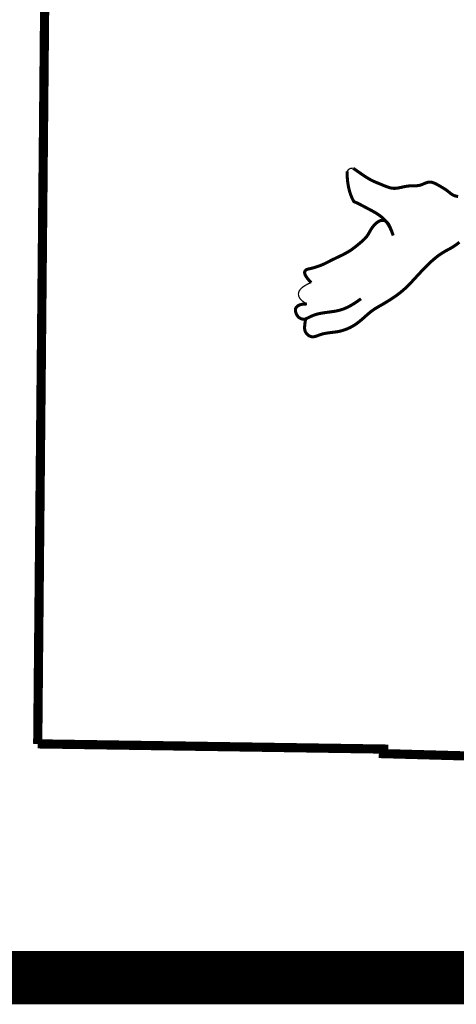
# Model space of a CAD drawing. Header units: feet. Extents: x 32.3 to 40.8, y 4.2 to 15.2.
# Tile 3 of 169: x 38.835 to 39.163, y 5.495 to 6.235. Entities that reach past the tile are written whole.
import ezdxf

# ---------------------------------------------------------------- set-up
doc = ezdxf.new("R2010")
doc.units = ezdxf.units.FT
doc.header["$MEASUREMENT"] = 0
for name, color, linetype in [('BELMONT-BORDER', 7, 'Continuous'), ('BORDER', 7, 'Continuous'), ('FACE', 7, 'Continuous')]:
    doc.layers.add(name, color=color, linetype=linetype)

msp = doc.modelspace()

# ---------------------------------------------------------------- linework, layer by layer
at = {"layer": 'BELMONT-BORDER', "color": 7, "const_width": 0.00691}
for points in [[(38.84824, 5.69069), (38.85705, 6.62611), (39.12438, 6.62867), (39.12451, 6.61865), (39.93976, 6.59573), (39.93983, 6.60994), (40.09022, 6.60697)], [(38.84824, 5.69069), (39.10842, 5.68678), (39.10831, 5.68335), (39.3673, 5.67613), (39.36712, 5.67101), (39.82875, 5.6571)]]:
    msp.add_lwpolyline(points, dxfattribs=at)
at = {"layer": 'BORDER', "color": 7, "const_width": 0.04}
msp.add_lwpolyline([(32.76146, 5.51478), (40.26146, 5.51478)], dxfattribs=at)
at = {"layer": 'FACE', "color": 7}
for points, const_width in [([(39.11565, 6.07309), (39.11453, 6.07612), (39.11338, 6.07871), (39.11219, 6.0809), (39.11098, 6.08274), (39.10975, 6.08429), (39.10851, 6.0856), (39.10727, 6.08673), (39.10602, 6.08772), (39.10478, 6.08862), (39.10355, 6.08945), (39.10232, 6.09021), (39.1011, 6.09093), (39.09988, 6.09161), (39.09866, 6.09227), (39.09744, 6.09291), (39.09623, 6.09354), (39.09502, 6.09418), (39.09382, 6.09482), (39.09266, 6.09544), (39.09156, 6.09602), (39.09053, 6.09656), (39.08959, 6.09704), (39.08876, 6.09744), (39.08807, 6.09776), (39.08751, 6.09799), (39.08707, 6.09815), (39.08672, 6.09828), (39.08645, 6.09841), (39.08621, 6.09858), (39.08598, 6.09883), (39.08574, 6.09918), (39.08546, 6.09968), (39.08512, 6.10035), (39.08473, 6.10119), (39.0843, 6.10219), (39.08384, 6.10335), (39.08338, 6.10466), (39.08292, 6.1061), (39.08249, 6.10768), (39.08209, 6.10938), (39.08174, 6.11119), (39.08144, 6.11312), (39.08122, 6.11515), (39.08106, 6.11728), (39.08098, 6.1195), (39.08098, 6.12126)], 0.0023), ([(39.08098, 6.12126), (39.08124, 6.12171), (39.0815, 6.12208), (39.08176, 6.12239), (39.08202, 6.12265), (39.08228, 6.12286), (39.08252, 6.12303), (39.08276, 6.12318), (39.08299, 6.12331), (39.0832, 6.12342), (39.08341, 6.12352), (39.08364, 6.12361), (39.0839, 6.12367), (39.0842, 6.12372), (39.08456, 6.12375), (39.08499, 6.12375), (39.08551, 6.12372)], 0.000969), ([(39.08551, 6.12372), (39.08768, 6.12221), (39.09013, 6.1205), (39.09218, 6.1191), (39.09389, 6.11794), (39.09534, 6.11699), (39.09661, 6.1162), (39.09776, 6.11552), (39.09886, 6.11492), (39.09994, 6.11437), (39.10098, 6.11387), (39.10201, 6.11341), (39.10303, 6.11298), (39.10405, 6.11256), (39.10506, 6.11215), (39.10609, 6.11173), (39.10712, 6.1113), (39.10817, 6.11086), (39.10921, 6.11044), (39.11025, 6.11003), (39.11127, 6.10966), (39.11227, 6.10932), (39.11324, 6.10904), (39.11417, 6.10882), (39.11506, 6.10868), (39.11591, 6.1086), (39.11674, 6.10858), (39.11755, 6.10862), (39.11835, 6.1087), (39.11915, 6.10882), (39.11997, 6.10898), (39.1208, 6.10915), (39.12166, 6.10934), (39.12255, 6.10953), (39.12347, 6.10973), (39.1244, 6.10992), (39.12534, 6.11009), (39.1263, 6.11024), (39.12727, 6.11036), (39.12824, 6.11045), (39.12921, 6.11049), (39.13017, 6.1105), (39.13114, 6.1105), (39.1321, 6.11051), (39.13305, 6.11054), (39.13399, 6.11061), (39.13492, 6.11073), (39.13583, 6.11094), (39.13674, 6.11122), (39.13763, 6.11156), (39.13851, 6.11194), (39.13938, 6.11233), (39.14025, 6.11268), (39.14112, 6.11299), (39.14199, 6.11321), (39.14287, 6.11332), (39.14375, 6.1133), (39.14463, 6.11316), (39.14552, 6.11291), (39.14641, 6.11258), (39.14729, 6.11218), (39.14817, 6.11173), (39.14904, 6.11126), (39.1499, 6.11077), (39.15074, 6.11029), (39.15156, 6.10982), (39.15236, 6.10935), (39.15314, 6.10888), (39.15389, 6.10842), (39.15462, 6.10796), (39.15531, 6.10749), (39.15596, 6.10702), (39.15658, 6.10655), (39.15717, 6.10609), (39.15773, 6.10563), (39.15828, 6.10518), (39.15881, 6.10476), (39.15934, 6.10436), (39.15987, 6.104), (39.16041, 6.10367), (39.16097, 6.10339), (39.16153, 6.10315), (39.16211, 6.10295), (39.1627, 6.10279), (39.16329, 6.10265), (39.16389, 6.10254), (39.1645, 6.10245)], 0.0023), ([(39.11565, 6.07309), (39.11462, 6.07604), (39.11371, 6.07838), (39.1129, 6.08019), (39.11218, 6.08155), (39.11152, 6.08253), (39.1109, 6.08322), (39.11032, 6.08368), (39.10974, 6.084), (39.10916, 6.08424), (39.10857, 6.08441), (39.10797, 6.0845), (39.10736, 6.08452), (39.10675, 6.08445), (39.10611, 6.08431), (39.10547, 6.08408), (39.10481, 6.08376), (39.10414, 6.08335), (39.10346, 6.08286), (39.10277, 6.0823), (39.1021, 6.08167), (39.10144, 6.081), (39.10081, 6.08028), (39.1002, 6.07952), (39.09964, 6.07874), (39.09911, 6.07795), (39.09862, 6.07714), (39.09816, 6.07633), (39.0977, 6.07553), (39.09724, 6.07473), (39.09678, 6.07394), (39.09629, 6.07318), (39.09576, 6.07244), (39.09519, 6.07172), (39.09459, 6.07104), (39.09395, 6.07037), (39.09328, 6.06973), (39.09259, 6.0691), (39.09188, 6.06848), (39.09116, 6.06787), (39.09043, 6.06726), (39.0897, 6.06665), (39.08897, 6.06605), (39.08824, 6.06545), (39.0875, 6.06485), (39.08675, 6.06426), (39.086, 6.06369), (39.08523, 6.06312), (39.08445, 6.06257), (39.08365, 6.06203), (39.08284, 6.0615), (39.08201, 6.06099), (39.08116, 6.06048), (39.08028, 6.05999), (39.07938, 6.0595), (39.07846, 6.05901), (39.0775, 6.05852), (39.07652, 6.05804), (39.07551, 6.05755), (39.07449, 6.05706), (39.07346, 6.05658), (39.07243, 6.05609), (39.07141, 6.05561), (39.0704, 6.05512), (39.06942, 6.05464), (39.06846, 6.05415), (39.06753, 6.05367), (39.0666, 6.05319), (39.06568, 6.05271), (39.06475, 6.05225), (39.0638, 6.05179), (39.06283, 6.05135), (39.06182, 6.05091), (39.06077, 6.0505), (39.0597, 6.0501), (39.05861, 6.04972), (39.05754, 6.04938), (39.0565, 6.04906), (39.0555, 6.04877), (39.05458, 6.04853), (39.05374, 6.04832), (39.053, 6.04816), (39.05236, 6.04803), (39.05179, 6.0479), (39.0513, 6.04778), (39.05085, 6.04763), (39.05044, 6.04743), (39.05007, 6.04719), (39.0497, 6.04687), (39.04935, 6.04645), (39.04908, 6.0459), (39.04898, 6.04519), (39.04914, 6.04427), (39.04962, 6.0431), (39.05053, 6.04165), (39.05193, 6.03987), (39.05392, 6.03773)], 0.0023), ([(39.04972, 6.01), (39.0494, 6.008), (39.04918, 6.00631), (39.04904, 6.0049), (39.049, 6.00372), (39.04904, 6.00273), (39.04918, 6.00189), (39.04941, 6.00115), (39.04972, 6.00047), (39.05013, 5.99981), (39.05062, 5.99918), (39.05118, 5.9986), (39.05181, 5.99808), (39.05248, 5.99764), (39.05321, 5.99729), (39.05396, 5.99704), (39.05474, 5.99691), (39.05554, 5.99692), (39.05635, 5.99703), (39.05719, 5.99724), (39.05805, 5.99752), (39.05895, 5.99784), (39.05988, 5.99819), (39.06084, 5.99853), (39.06185, 5.99886), (39.0629, 5.99914), (39.06399, 5.99938), (39.0651, 5.99959), (39.06622, 5.99977), (39.06734, 5.99992), (39.06844, 6.00006), (39.06953, 6.00019), (39.07058, 6.00032), (39.07159, 6.00044), (39.07257, 6.00057), (39.07353, 6.00072), (39.07448, 6.00088), (39.07544, 6.00108), (39.07642, 6.00132), (39.07744, 6.0016), (39.0785, 6.00194), (39.07962, 6.00233), (39.08079, 6.00279), (39.08201, 6.00332), (39.08327, 6.00392), (39.08456, 6.0046), (39.08587, 6.00535), (39.08719, 6.00619), (39.08852, 6.00712), (39.08985, 6.00813), (39.09118, 6.00921), (39.0925, 6.01033), (39.09379, 6.01146), (39.09507, 6.01259), (39.09632, 6.01369), (39.09753, 6.01473), (39.0987, 6.01569), (39.09984, 6.01655), (39.10094, 6.01733), (39.10205, 6.01805), (39.10317, 6.01874), (39.10433, 6.01943), (39.10554, 6.02013), (39.10684, 6.02087), (39.10824, 6.02168), (39.10975, 6.02257), (39.11135, 6.02355), (39.11303, 6.02459), (39.11474, 6.0257), (39.11647, 6.02687), (39.11819, 6.02807), (39.11987, 6.02931), (39.12149, 6.03058), (39.12302, 6.03186), (39.12448, 6.03316), (39.12588, 6.03448), (39.12725, 6.03583), (39.12859, 6.03721), (39.12992, 6.03863), (39.13127, 6.04008), (39.13264, 6.04158), (39.13405, 6.04311), (39.1355, 6.04468), (39.13697, 6.04625), (39.13846, 6.0478), (39.13994, 6.04933), (39.14141, 6.05081), (39.14286, 6.05222), (39.14427, 6.05355), (39.14564, 6.05477), (39.14697, 6.05589), (39.14825, 6.05692), (39.14948, 6.05785), (39.15067, 6.05871), (39.15182, 6.05948), (39.15292, 6.06019), (39.15397, 6.06083), (39.15498, 6.06141), (39.15596, 6.06194), (39.15691, 6.06246), (39.15786, 6.06297), (39.15881, 6.0635), (39.15978, 6.06406), (39.16077, 6.06467), (39.16181, 6.06536), (39.1629, 6.06613), (39.16411, 6.06701), (39.16548, 6.068)], 0.0023), ([(39.05392, 6.03773), (39.05152, 6.03667), (39.0495, 6.03559), (39.04786, 6.03451), (39.04655, 6.03343), (39.04557, 6.03234), (39.0449, 6.03126), (39.0445, 6.03019), (39.04436, 6.02912), (39.04446, 6.02807), (39.04478, 6.02703), (39.04532, 6.02602), (39.04605, 6.02505), (39.04697, 6.02412), (39.04805, 6.02323), (39.0493, 6.02241), (39.05068, 6.02165)], 0.000969), ([(39.05068, 6.02165), (39.04757, 6.02144), (39.04527, 6.02091), (39.04369, 6.02011), (39.0427, 6.01911), (39.0422, 6.01799), (39.04209, 6.01682), (39.04225, 6.01567), (39.04258, 6.0146), (39.04298, 6.01368), (39.04343, 6.01291), (39.04391, 6.01226), (39.04442, 6.01173), (39.04494, 6.0113), (39.04547, 6.01096), (39.04599, 6.01069), (39.04649, 6.01049), (39.04696, 6.01033), (39.04741, 6.01022), (39.04784, 6.01015), (39.04826, 6.01013), (39.04869, 6.01015), (39.04912, 6.01022), (39.04957, 6.01033), (39.05004, 6.01049), (39.05054, 6.01069), (39.05107, 6.01093), (39.05163, 6.01121), (39.05222, 6.0115), (39.05285, 6.01181), (39.0535, 6.01213), (39.05418, 6.01245), (39.05489, 6.01276), (39.05563, 6.01305), (39.05641, 6.01333), (39.05722, 6.0136), (39.05806, 6.01385), (39.05895, 6.01408), (39.05987, 6.0143), (39.06083, 6.01451), (39.06184, 6.0147), (39.06289, 6.01488), (39.06398, 6.01504), (39.0651, 6.0152), (39.06625, 6.01535), (39.06741, 6.0155), (39.06857, 6.01566), (39.06974, 6.01582), (39.0709, 6.016), (39.07204, 6.01619), (39.07318, 6.0164), (39.07432, 6.01665), (39.07546, 6.01694), (39.07662, 6.01728), (39.07781, 6.01767), (39.07902, 6.01813), (39.08027, 6.01867), (39.08157, 6.01929), (39.0829, 6.01998), (39.08427, 6.02075), (39.08566, 6.02159), (39.08708, 6.0225), (39.08852, 6.02346), (39.08997, 6.02448), (39.09142, 6.02555)], 0.0023)]:
    msp.add_lwpolyline(points, dxfattribs=dict(at, const_width=const_width))

doc.saveas('drawing.dxf')
